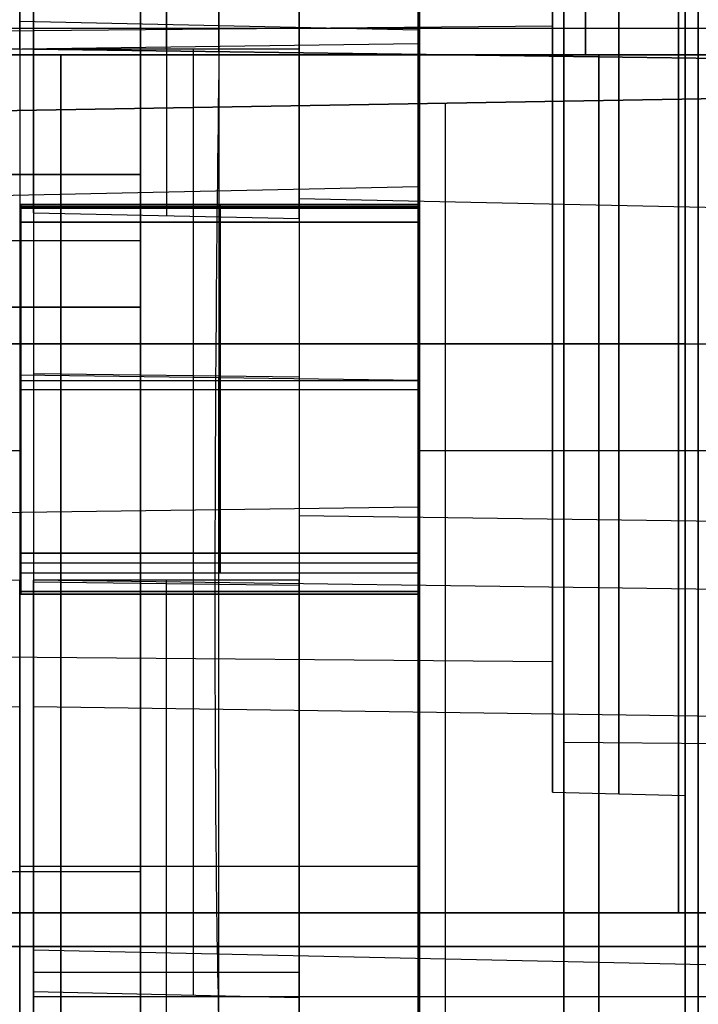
# Model space of a CAD drawing. Extents: x -8 to 8, y 0 to 107.
# Tile 204 of 256: x -0.07 to 2.48, y 34.23 to 37.93. Entities that reach past the tile are written whole.
import ezdxf

# ---------------------------------------------------------------- set-up
doc = ezdxf.new("R2010")
doc.units = 0
doc.layers.add('COUPLER_CASE', color=7, linetype='CONTINUOUS')
doc.layers.add('COUPLER_PCB', color=7, linetype='CONTINUOUS')

msp = doc.modelspace()

# ---------------------------------------------------------------- linework, layer by layer
at = {"layer": 'COUPLER_CASE', "color": 254}
for p, q in [((-0.0703, 41.2586, 11.0604), (-0.0703, 37.824, 11.0604)), ((-0.0703, 37.8237, 12.5604), (-0.0703, 41.2586, 12.5604)), ((0.6797, 37.8133, 12.5801), (0.6797, 41.2389, 12.5801)), ((1.4297, 37.803, 12.5997), (1.4297, 41.2193, 12.5997)), ((1.4297, 41.2193, 13.522), (1.4297, 37.8438, 13.522)), ((-0.0703, 39.249, 140.4946), (-0.0703, 36.5959, 144.2131)), ((0.6797, 39.2389, 140.4749), (0.6797, 36.5858, 144.1934)), ((1.4297, 39.2288, 140.4553), (1.4297, 36.5757, 144.1738)), ((1.4297, 38.904, 140.9105), (1.4297, 37.771, 140.9105)), ((1.4297, 36.1008, 143.2515), (1.4297, 38.4549, 139.952)), ((1.9347, 38.4007, 23.8661), (1.9347, 37.9094, 23.8661)), ((-0.0703, 37.9283, 142.3456), (1.4297, 37.8964, 142.3228)), ((1.9347, 37.9094, 23.8661), (-7.0653, 37.8309, 23.8661)), ((-0.0703, 37.824, 11.0604), (-7.6363, 37.7194, 11.2585)), ((1.4297, 37.8438, 13.522), (-5.9153, 37.7423, 13.7143)), ((1.4297, 37.803, 12.5997), (-0.0703, 37.8237, 12.5604)), ((-5.9153, 37.15, 141.4497), (1.4297, 37.3066, 141.5615)), ((-7.0653, 36.7138, 24.9832), (1.9347, 36.7138, 25.0618)), ((-7.0653, 36.7138, 22.749), (1.9347, 36.7138, 22.6705)), ((2.4347, 36.7138, 26.4704), (-5.9153, 36.7138, 26.6161)), ((2.4347, 36.7138, 21.2619), (-5.9153, 36.7138, 21.1161)), ((1.9347, 36.7138, 25.553), (2.4347, 36.7138, 25.5661)), ((1.9347, 36.7138, 25.553), (1.9347, 36.7138, 25.0618)), ((1.9347, 36.7138, 22.6705), (1.9347, 36.7138, 22.1792)), ((1.9347, 36.7138, 22.1792), (2.4347, 36.7138, 22.1661)), ((2.4347, 36.7138, 26.4704), (2.4347, 36.7138, 25.5661)), ((2.4347, 36.7138, 22.1661), (2.4347, 36.7138, 21.2619)), ((-0.0703, 36.5959, 144.2131), (-0.0703, 32.8994, 144.2131)), ((1.4297, 36.5757, 144.1738), (-0.0703, 36.5959, 144.2131)), ((0.6797, 32.919, 144.1934), (0.6797, 36.5858, 144.1934)), ((1.4297, 36.5757, 144.1738), (1.4297, 32.9387, 144.1738)), ((-5.9153, 36.0017, 143.0592), (1.4297, 36.1008, 143.2515)), ((1.4297, 32.9387, 143.2515), (1.4297, 36.1008, 143.2515)), ((-0.0703, 35.824, 145.7131), (-7.6363, 35.722, 145.515)), ((-0.0703, 32.8994, 145.7131), (-0.0703, 35.824, 145.7131)), ((-7.0653, 35.5967, 23.8661), (1.9347, 35.5182, 23.8661)), ((1.9347, 35.5182, 23.8661), (1.9347, 35.0269, 23.8661)), ((-7.6363, 35.244, 9.9526), (-0.0703, 35.3486, 9.7544)), ((-0.0703, 35.3486, 9.7544), (-0.0703, 33.4575, 6.9894)), ((1.9347, 35.0269, 23.8661), (2.4347, 35.0138, 23.8661)), ((2.4347, 35.0138, 23.8661), (2.4347, 34.1096, 23.8661)), ((1.4297, 34.924, 12.6827), (1.4297, 34.924, 11.5578)), ((-0.0703, 34.7477, 144.2131), (1.4297, 34.7477, 144.1738))]:
    msp.add_line(p, q, dxfattribs=at)
at = {"layer": 'COUPLER_CASE', "color": 9}
for p, q in [((-0.0178, 37.824, 11.0604), (-0.0178, 41.2586, 11.0604)), ((-0.0178, 41.2586, 12.3604), (-0.0178, 37.824, 12.3604)), ((0.4822, 37.824, 12.3735), (0.4822, 41.2717, 12.3735)), ((0.9822, 41.2848, 12.3866), (0.9822, 37.824, 12.3866)), ((0.9822, 37.8092, 13.5875), (0.9822, 41.2848, 13.5875)), ((-0.0178, 37.2071, 143.7009), (-0.0178, 39.4117, 140.6109)), ((0.4822, 39.401, 140.6033), (0.4822, 37.1964, 143.6933)), ((0.9822, 37.1857, 143.6857), (0.9822, 39.3904, 140.5957)), ((0.9822, 37.6379, 140.9843), (0.9822, 39.1131, 140.9843)), ((0.9822, 38.4212, 139.8866), (0.9822, 36.067, 143.186)), ((0.9822, 37.824, 12.3866), (-0.0178, 37.824, 12.3604)), ((7.5481, 37.7194, 11.2585), (-0.0178, 37.824, 11.0604)), ((-0.0178, 37.824, 11.0604), (7.5481, 37.7194, 11.2585)), ((5.8272, 37.7423, 13.7143), (0.9822, 37.8092, 13.5875)), ((-2.7628, 37.5452, 17.4405), (5.8272, 37.6952, 17.2905)), ((-2.7628, 37.5452, 18.8406), (5.8272, 37.6952, 18.9905)), ((5.8272, 37.6952, 18.1405), (-2.7628, 37.5452, 18.1405)), ((1.5322, 31.2701, 17.3655), (1.5322, 37.6202, 17.3655)), ((1.5322, 37.6202, 17.3655), (1.5322, 37.6202, 18.9156)), ((1.5322, 31.2701, 18.9156), (1.5322, 37.6202, 18.9156)), ((0.9822, 37.2618, 141.5115), (6.8272, 37.1372, 141.4226)), ((-0.0178, 37.2071, 143.7009), (0.9822, 37.1857, 143.6857)), ((1.9772, 36.7138, 26.5489), (4.8272, 36.7138, 26.5987)), ((1.9772, 36.7138, 22.3661), (6.1272, 36.7138, 22.3299)), ((1.9772, 36.7138, 25.3661), (6.1272, 36.7138, 25.4023)), ((1.9772, 36.7138, 21.1833), (4.8272, 36.7138, 21.1336)), ((1.9772, 36.7138, 26.5489), (1.9772, 36.7138, 25.3661)), ((1.9772, 36.7138, 22.3661), (1.9772, 36.7138, 21.1833)), ((-0.0178, 36.6019, 144.2246), (0.9822, 36.5899, 144.2013)), ((0.9822, 36.067, 143.186), (0.9822, 32.8732, 143.186)), ((6.8272, 35.9882, 143.033), (0.9822, 36.067, 143.186)), ((-0.0178, 35.824, 145.7131), (-0.0178, 32.8994, 145.7131)), ((-0.0178, 32.8994, 144.4131), (-0.0178, 35.824, 144.4131)), ((7.5481, 35.722, 145.515), (-0.0178, 35.824, 145.7131)), ((0.9822, 35.824, 144.3869), (-0.0178, 35.824, 144.4131)), ((-0.0178, 35.8179, 11.8637), (0.9822, 35.8057, 11.8869)), ((0.4822, 32.8863, 144.4), (0.4822, 35.824, 144.4)), ((0.9822, 32.8732, 144.3869), (0.9822, 35.824, 144.3869)), ((-0.0178, 33.4575, 6.9894), (-0.0178, 35.3486, 9.7544)), ((-0.0178, 35.3486, 9.7544), (7.5481, 35.244, 9.9526)), ((6.1272, 35.1776, 23.8661), (1.9772, 35.2138, 23.8661)), ((1.9772, 34.031, 23.8661), (1.9772, 35.2138, 23.8661)), ((-0.0178, 34.924, 11.2337), (-0.0178, 34.924, 9.1337)), ((0.9822, 34.924, 12.7696), (0.9822, 34.924, 11.2691)), ((-0.0178, 34.8476, 9.0219), (-0.0178, 33.2726, 9.0219)), ((5.8272, 34.4452, 17.2905), (-2.7628, 34.4452, 17.4405)), ((-2.7628, 34.4452, 18.8406), (5.8272, 34.4452, 18.9905)), ((-0.0178, 34.4325, 8.415), (7.5481, 34.269, 8.5269)), ((-0.0178, 34.3486, 144.4131), (0.9822, 34.3486, 144.3869)), ((-0.0178, 34.2755, 10.4883), (-0.0178, 32.3844, 7.7232)), ((-0.0178, 34.2755, 10.4883), (0.9822, 34.2539, 10.5031)), ((-0.0178, 34.2577, 145.7131), (7.5481, 34.2577, 145.515)), ((0.4822, 32.3736, 7.7306), (0.4822, 34.2647, 10.4957)), ((0.9822, 34.2539, 10.5031), (0.9822, 32.3628, 7.738))]:
    msp.add_line(p, q, dxfattribs=at)
at = {"layer": 'COUPLER_CASE', "color": 9, "extrusion": (1, 1.65532e-16, 2.75666e-32)}
msp.add_arc((36.7138, 23.8661, 1.9772), 2.6828, 0, 180, dxfattribs=at)
at = {"layer": 'COUPLER_CASE', "color": 9, "extrusion": (1, 1.65532e-16, 1.27697e-31)}
msp.add_arc((36.7138, 23.8661, 1.9772), 2.6828, 180, 0, dxfattribs=at)
at = {"layer": 'COUPLER_CASE', "color": 254, "extrusion": (1, -1.5583e-15, 7.47526e-32)}
msp.add_arc((36.7138, 23.8661, 2.4347), 2.6043, 0, 180, dxfattribs=at)
at = {"layer": 'COUPLER_CASE', "color": 254, "extrusion": (1, -1.5583e-15, -2.83981e-32)}
msp.add_arc((36.7138, 23.8661, 2.4347), 2.6043, 180, 0, dxfattribs=at)
at = {"layer": 'COUPLER_CASE', "color": 254, "extrusion": (1, -1.12452e-15, 4.3841e-32)}
msp.add_arc((36.7138, 23.8661, 1.9347), 1.6869, 0, 180, dxfattribs=at)
at = {"layer": 'COUPLER_CASE', "color": 254, "extrusion": (1, -1.65104e-15, -4.3841e-32)}
msp.add_arc((36.7138, 23.8661, 1.9347), 1.6869, 180, 0, dxfattribs=at)
at = {"layer": 'COUPLER_CASE', "color": 254, "extrusion": (1, 0, 0)}
for start, end in [(0, 180), (180, 0)]:
    msp.add_arc((36.7138, 23.8661, 2.1847), 1.6935, start, end, dxfattribs=at)
at = {"layer": 'COUPLER_CASE', "color": 254, "extrusion": (1, -1.64901e-15, -4.35034e-32)}
for start, end in [(0, 180), (180, 0)]:
    msp.add_arc((36.7138, 23.8661, 2.4347), 1.7, start, end, dxfattribs=at)
at = {"layer": 'COUPLER_CASE', "color": 254, "extrusion": (1, -6.17639e-15, -6.34205e-15)}
msp.add_arc((35.8241, 142.7142, -0.0703), 2.9988, 35.506, 90.0013, dxfattribs=at)
at = {"layer": 'COUPLER_CASE', "color": 9, "extrusion": (1, -1.35895e-14, -2.63898e-14)}
msp.add_arc((35.8241, 142.7142, -0.0178), 2.9988, 35.506, 90.0013, dxfattribs=at)
at = {"layer": 'COUPLER_CASE', "color": 9, "extrusion": (1, 0, 0)}
for centre, radius, start, end in [((36.7138, 23.8661, 1.9772), 1.5, 180, 360), ((36.7138, 23.8661, 1.9772), 1.5, 360, 180), ((37.8239, 8.0616, 0.5822), 4.3145, 89.9991, 145.6317), ((35.8241, 142.7142, -0.0178), 1.6988, 35.505, 90.0022)]:
    msp.add_arc(centre, radius, start, end, dxfattribs=at)
at = {"layer": 'COUPLER_CASE', "color": 254, "extrusion": (1, -1.38778e-15, 0)}
for start, end in [(0, 180), (180, 0)]:
    msp.add_arc((36.7138, 23.8661, 1.9347), 1.1956, start, end, dxfattribs=at)
at = {"layer": 'COUPLER_CASE', "color": 254, "extrusion": (1, 1.1474e-14, -2.17482e-14)}
msp.add_arc((37.8239, 8.0616, -0.0703), 2.9988, 89.9986, 145.6321, dxfattribs=at)
at = {"layer": 'COUPLER_CASE', "color": 254, "extrusion": (1, 7.27556e-15, -1.37904e-14)}
msp.add_arc((37.8236, 8.0622, -0.0703), 4.4983, 89.9986, 145.6321, dxfattribs=at)
at = {"layer": 'COUPLER_CASE', "color": 9, "extrusion": (1, 1.27353e-14, -2.4139e-14)}
msp.add_arc((37.8239, 8.0616, -0.0178), 2.9988, 89.9986, 145.6321, dxfattribs=at)
at = {"layer": 'COUPLER_CASE', "color": 9, "extrusion": (1, 3.54185e-15, -1.43042e-14)}
msp.add_arc((37.8239, 8.0616, -0.0178), 4.2988, 89.9991, 145.6317, dxfattribs=at)
at = {"layer": 'COUPLER_CASE', "color": 254, "extrusion": (0.999562, -0.013809, 0.026174)}
msp.add_arc((37.8207, 8.0716, 0.4865), 4.5, 90.0207, 145.6307, dxfattribs=at)
at = {"layer": 'COUPLER_CASE', "color": 9, "extrusion": (1, -1.0366e-16, 1.96481e-16)}
msp.add_arc((37.8239, 8.0616, 0.9822), 4.325, 89.9991, 145.6317, dxfattribs=at)
at = {"layer": 'COUPLER_CASE', "color": 9, "extrusion": (1, 4.9742e-15, -9.42828e-15)}
msp.add_arc((37.8091, 8.0896, 0.9822), 5.4979, 89.9986, 145.6321, dxfattribs=at)
at = {"layer": 'COUPLER_CASE', "color": 254, "extrusion": (1, -9.78531e-16, 1.85474e-15)}
msp.add_arc((37.8436, 8.0241, 1.4297), 5.4979, 89.9986, 145.6321, dxfattribs=at)
at = {"layer": 'COUPLER_CASE', "color": 254, "extrusion": (1, -3.98661e-15, 7.55636e-15)}
msp.add_arc((37.8029, 8.1014, 1.4297), 4.4983, 89.9986, 145.6321, dxfattribs=at)
at = {"layer": 'COUPLER_CASE', "color": 9, "extrusion": (1, -2.72127e-16, -5.28449e-16)}
msp.add_arc((35.8241, 142.7142, 0.5822), 1.6831, 35.505, 90.0022, dxfattribs=at)
at = {"layer": 'COUPLER_CASE', "color": 9, "extrusion": (1, 2.73831e-16, 5.31758e-16)}
msp.add_arc((35.8241, 142.7142, 0.9822), 1.6727, 35.505, 90.0023, dxfattribs=at)
at = {"layer": 'COUPLER_PCB', "color": 254}
for p, q in [((2.409, 34.5717, 96.1105), (2.409, 38.0517, 96.1105)), ((2.409, 38.0517, 79.5105), (2.409, 34.5717, 79.5105)), ((2.409, 38.0517, 79.2105), (2.409, 34.5717, 79.2105)), ((2.409, 34.5717, 95.8105), (2.409, 38.0517, 95.8105)), ((2.409, 34.5717, 70.6105), (2.409, 38.0517, 70.6105)), ((2.409, 38.0517, 54.0105), (2.409, 34.5717, 54.0105)), ((2.409, 38.0517, 53.7105), (2.409, 34.5717, 53.7105)), ((2.409, 34.5717, 70.3105), (2.409, 38.0517, 70.3105)), ((0.384, 38.0017, 80.3605), (0.384, 34.2017, 80.3605)), ((0.384, 38.0017, 84.4905), (0.384, 29.1517, 84.4905)), ((0.384, 29.1517, 90.8305), (0.384, 38.0017, 90.8305)), ((0.384, 38.0017, 94.9655), (0.384, 34.2017, 94.9655)), ((0.384, 34.2017, 82.4255), (0.384, 38.0017, 82.4255)), ((0.384, 34.2017, 92.898), (0.384, 38.0017, 92.898)), ((0.384, 38.0017, 54.8605), (0.384, 34.2017, 54.8605)), ((0.384, 38.0017, 58.9905), (0.384, 29.1517, 58.9905)), ((0.384, 29.1517, 65.3305), (0.384, 38.0017, 65.3305)), ((0.384, 38.0017, 69.4655), (0.384, 34.2017, 69.4655)), ((0.384, 34.2017, 56.9255), (0.384, 38.0017, 56.9255)), ((0.384, 34.2017, 67.398), (0.384, 38.0017, 67.398)), ((1.434, 29.1517, 84.4905), (1.434, 38.0017, 84.4905)), ((1.434, 38.0017, 90.8305), (1.434, 29.1517, 90.8305)), ((1.434, 29.1517, 58.9905), (1.434, 38.0017, 58.9905)), ((1.434, 38.0017, 65.3305), (1.434, 29.1517, 65.3305)), ((2.059, 37.8017, 95.4105), (2.059, 38.0017, 95.2105)), ((2.059, 38.0017, 80.1105), (2.059, 37.8017, 79.9105)), ((2.059, 37.8017, 69.9105), (2.059, 38.0017, 69.7105)), ((2.059, 38.0017, 54.6105), (2.059, 37.8017, 54.4105)), ((2.484, 29.1517, 84.4905), (2.484, 38.0017, 84.4905)), ((2.484, 38.0017, 90.8305), (2.484, 29.1517, 90.8305)), ((2.484, 29.1517, 87.6605), (2.484, 38.0017, 87.6605)), ((2.484, 29.1517, 58.9905), (2.484, 38.0017, 58.9905)), ((2.484, 38.0017, 65.3305), (2.484, 29.1517, 65.3305)), ((2.484, 29.1517, 62.1605), (2.484, 38.0017, 62.1605)), ((5.784, 37.9017, 95.3105), (-1.666, 37.9017, 95.3105)), ((5.784, 37.9017, 80.0105), (-1.666, 37.9017, 80.0105)), ((5.784, 37.9017, 69.8105), (-1.666, 37.9017, 69.8105)), ((5.784, 37.9017, 54.5105), (-1.666, 37.9017, 54.5105)), ((-1.666, 37.8017, 79.9105), (5.784, 37.8017, 79.9105)), ((5.784, 37.8017, 95.4105), (-1.666, 37.8017, 95.4105)), ((-1.666, 37.8017, 54.4105), (5.784, 37.8017, 54.4105)), ((5.784, 37.8017, 69.9105), (-1.666, 37.8017, 69.9105)), ((-1.016, 37.8017, 95.7605), (5.984, 37.8017, 95.7605)), ((5.984, 37.8017, 79.5605), (-1.016, 37.8017, 79.5605)), ((-1.016, 37.8017, 95.4605), (5.984, 37.8017, 95.4605)), ((5.984, 37.8017, 79.8605), (-1.016, 37.8017, 79.8605)), ((6.2868, 37.8017, 95.5855), (-1.016, 37.8017, 95.5855)), ((6.2868, 37.8017, 79.7355), (-1.016, 37.8017, 79.7355)), ((-1.016, 37.8017, 70.2605), (5.984, 37.8017, 70.2605)), ((5.984, 37.8017, 54.0605), (-1.016, 37.8017, 54.0605)), ((-1.016, 37.8017, 69.9605), (5.984, 37.8017, 69.9605)), ((5.984, 37.8017, 54.3605), (-1.016, 37.8017, 54.3605)), ((6.2868, 37.8017, 70.0855), (-1.016, 37.8017, 70.0855)), ((6.2868, 37.8017, 54.2355), (-1.016, 37.8017, 54.2355)), ((0.084, 37.8017, 79.9105), (0.084, 18.2517, 79.9105)), ((0.084, 18.2517, 95.4105), (0.084, 37.8017, 95.4105)), ((0.084, 37.8017, 54.4105), (0.084, 18.2517, 54.4105)), ((0.084, 18.2517, 69.9105), (0.084, 37.8017, 69.9105)), ((2.109, 37.8017, 95.7605), (2.109, 22.6517, 95.7605)), ((2.109, 22.6517, 79.5605), (2.109, 37.8017, 79.5605)), ((2.109, 37.8017, 79.8605), (2.109, 22.6517, 79.8605)), ((2.109, 22.6517, 95.4605), (2.109, 37.8017, 95.4605)), ((2.109, 37.8017, 70.2605), (2.109, 22.6517, 70.2605)), ((2.109, 22.6517, 54.0605), (2.109, 37.8017, 54.0605)), ((2.109, 37.8017, 54.3605), (2.109, 22.6517, 54.3605)), ((2.109, 22.6517, 69.9605), (2.109, 37.8017, 69.9605)), ((0.384, 37.3517, 83.4305), (-5.4253, 37.3517, 83.4305)), ((0.384, 37.3517, 81.1305), (-5.4253, 37.3517, 81.1305)), ((0.384, 37.3517, 57.9305), (-5.4253, 37.3517, 57.9305)), ((0.384, 37.3517, 55.6305), (-5.4253, 37.3517, 55.6305)), ((0.384, 37.3517, 94.1855), (-5.396, 37.3517, 94.1855)), ((0.384, 37.3517, 91.8855), (-5.396, 37.3517, 91.8855)), ((0.384, 37.3517, 68.6855), (-5.396, 37.3517, 68.6855)), ((0.384, 37.3517, 66.3855), (-5.396, 37.3517, 66.3855)), ((-4.4253, 37.3517, 83.1805), (0.384, 37.3517, 83.1805)), ((0.384, 37.3517, 83.6805), (-4.4253, 37.3517, 83.6805)), ((0.384, 37.3517, 81.3805), (-4.4253, 37.3517, 81.3805)), ((0.384, 37.3517, 80.8805), (-4.4253, 37.3517, 80.8805)), ((-4.4253, 37.3517, 57.6805), (0.384, 37.3517, 57.6805)), ((0.384, 37.3517, 58.1805), (-4.4253, 37.3517, 58.1805)), ((0.384, 37.3517, 55.8805), (-4.4253, 37.3517, 55.8805)), ((0.384, 37.3517, 55.3805), (-4.4253, 37.3517, 55.3805)), ((0.384, 37.3517, 93.9355), (-4.396, 37.3517, 93.9355)), ((0.384, 37.3517, 92.1355), (-4.396, 37.3517, 92.1355)), ((0.384, 37.3517, 91.6355), (-4.396, 37.3517, 91.6355)), ((0.384, 37.3517, 94.4355), (-4.396, 37.3517, 94.4355)), ((0.384, 37.3517, 68.4355), (-4.396, 37.3517, 68.4355)), ((0.384, 37.3517, 66.6355), (-4.396, 37.3517, 66.6355)), ((0.384, 37.3517, 66.1355), (-4.396, 37.3517, 66.1355)), ((0.384, 37.3517, 68.9355), (-4.396, 37.3517, 68.9355)), ((0.384, 37.3517, 80.8805), (0.384, 36.8517, 80.8805)), ((0.384, 37.3517, 81.3805), (0.384, 37.3517, 80.8805)), ((0.384, 36.8517, 81.3805), (0.384, 37.3517, 81.3805)), ((0.384, 36.8517, 83.6805), (0.384, 37.3517, 83.6805)), ((0.384, 37.3517, 83.1805), (0.384, 36.8517, 83.1805)), ((0.384, 37.3517, 83.6805), (0.384, 37.3517, 83.1805)), ((0.384, 37.3517, 93.9355), (0.384, 36.8517, 93.9355)), ((0.384, 37.3517, 94.4355), (0.384, 37.3517, 93.9355)), ((0.384, 36.8517, 94.4355), (0.384, 37.3517, 94.4355)), ((0.384, 37.3517, 91.6355), (0.384, 36.8517, 91.6355)), ((0.384, 37.3517, 92.1355), (0.384, 37.3517, 91.6355)), ((0.384, 36.8517, 92.1355), (0.384, 37.3517, 92.1355)), ((0.384, 37.3517, 55.3805), (0.384, 36.8517, 55.3805)), ((0.384, 37.3517, 55.8805), (0.384, 37.3517, 55.3805)), ((0.384, 36.8517, 55.8805), (0.384, 37.3517, 55.8805)), ((0.384, 36.8517, 58.1805), (0.384, 37.3517, 58.1805)), ((0.384, 37.3517, 57.6805), (0.384, 36.8517, 57.6805)), ((0.384, 37.3517, 58.1805), (0.384, 37.3517, 57.6805)), ((0.384, 37.3517, 68.4355), (0.384, 36.8517, 68.4355)), ((0.384, 37.3517, 68.9355), (0.384, 37.3517, 68.4355)), ((0.384, 36.8517, 68.9355), (0.384, 37.3517, 68.9355)), ((0.384, 37.3517, 66.1355), (0.384, 36.8517, 66.1355)), ((0.384, 37.3517, 66.6355), (0.384, 37.3517, 66.1355)), ((0.384, 36.8517, 66.6355), (0.384, 37.3517, 66.6355)), ((-0.066, 37.2383, 95.7605), (-0.066, 36.1121, 95.7605)), ((1.434, 37.2383, 95.7605), (-0.066, 37.2383, 95.7605)), ((-0.066, 37.2383, 79.5605), (1.434, 37.2383, 79.5605)), ((-0.066, 36.1121, 79.5605), (-0.066, 37.2383, 79.5605)), ((-0.066, 37.2253, 95.7622), (-0.066, 37.2383, 95.7605)), ((-0.066, 37.2383, 79.5605), (-0.066, 37.2253, 79.5587)), ((-0.066, 37.2383, 70.2605), (-0.066, 36.1121, 70.2605)), ((1.434, 37.2383, 70.2605), (-0.066, 37.2383, 70.2605)), ((-0.066, 37.2383, 54.0605), (1.434, 37.2383, 54.0605)), ((-0.066, 36.1121, 54.0605), (-0.066, 37.2383, 54.0605)), ((-0.066, 37.2253, 70.2622), (-0.066, 37.2383, 70.2605)), ((-0.066, 37.2383, 54.0605), (-0.066, 37.2253, 54.0587)), ((-0.066, 37.2317, 79.8605), (-0.066, 35.7817, 79.8605)), ((1.434, 37.2317, 79.8605), (-0.066, 37.2317, 79.8605)), ((-0.066, 37.2317, 95.4605), (1.434, 37.2317, 95.4605)), ((-0.066, 35.7817, 95.4605), (-0.066, 37.2317, 95.4605)), ((-0.066, 36.1121, 79.5605), (-0.066, 37.2317, 79.8605)), ((-0.066, 37.2317, 95.4605), (-0.066, 36.1121, 95.7605)), ((-0.066, 37.2317, 54.3605), (-0.066, 35.7817, 54.3605)), ((1.434, 37.2317, 54.3605), (-0.066, 37.2317, 54.3605)), ((-0.066, 37.2317, 69.9605), (1.434, 37.2317, 69.9605)), ((-0.066, 35.7817, 69.9605), (-0.066, 37.2317, 69.9605)), ((-0.066, 36.1121, 54.0605), (-0.066, 37.2317, 54.3605)), ((-0.066, 37.2317, 69.9605), (-0.066, 36.1121, 70.2605)), ((1.434, 37.2253, 95.7622), (-0.066, 37.2253, 95.7622)), ((-0.066, 37.2253, 79.5587), (1.434, 37.2253, 79.5587)), ((-0.066, 37.0451, 95.8105), (-0.066, 37.2253, 95.7622)), ((-0.066, 37.2253, 79.5587), (-0.066, 37.0451, 79.5105)), ((1.434, 37.2253, 70.2622), (-0.066, 37.2253, 70.2622)), ((-0.066, 37.2253, 54.0587), (1.434, 37.2253, 54.0587)), ((-0.066, 37.0451, 70.3105), (-0.066, 37.2253, 70.2622)), ((-0.066, 37.2253, 54.0587), (-0.066, 37.0451, 54.0105)), ((0.684, 37.2317, 79.8605), (0.684, 35.8505, 79.4904)), ((0.684, 35.8505, 95.8305), (0.684, 37.2317, 95.4605)), ((0.684, 37.2317, 54.3605), (0.684, 35.8505, 53.9904)), ((0.684, 35.8505, 70.3305), (0.684, 37.2317, 69.9605)), ((0.684, 37.2253, 95.7622), (0.684, 35.9255, 96.1105)), ((0.684, 35.9255, 79.2105), (0.684, 37.2253, 79.5587)), ((0.684, 37.2253, 70.2622), (0.684, 35.9255, 70.6105)), ((0.684, 35.9255, 53.7105), (0.684, 37.2253, 54.0587)), ((1.434, 36.1121, 95.7605), (1.434, 37.2383, 95.7605)), ((1.434, 37.2383, 79.5605), (1.434, 36.1121, 79.5605)), ((1.434, 36.1121, 70.2605), (1.434, 37.2383, 70.2605)), ((1.434, 37.2383, 54.0605), (1.434, 36.1121, 54.0605)), ((1.434, 35.7817, 79.8605), (1.434, 37.2317, 79.8605)), ((1.434, 37.2317, 95.4605), (1.434, 35.7817, 95.4605)), ((1.434, 37.2317, 79.8605), (1.434, 36.1121, 79.5605)), ((1.434, 36.1121, 95.7605), (1.434, 37.2317, 95.4605)), ((1.434, 35.7817, 54.3605), (1.434, 37.2317, 54.3605)), ((1.434, 37.2317, 69.9605), (1.434, 35.7817, 69.9605)), ((1.434, 37.2317, 54.3605), (1.434, 36.1121, 54.0605)), ((1.434, 36.1121, 70.2605), (1.434, 37.2317, 69.9605)), ((1.434, 37.0451, 95.8105), (1.434, 37.2253, 95.7622)), ((1.434, 37.2253, 79.5587), (1.434, 37.0451, 79.5105)), ((1.434, 37.0451, 70.3105), (1.434, 37.2253, 70.2622)), ((1.434, 37.2253, 54.0587), (1.434, 37.0451, 54.0105)), ((-0.066, 35.9255, 96.1105), (-0.066, 37.1717, 96.1105)), ((-0.066, 37.1717, 96.1105), (1.434, 37.1717, 96.1105)), ((-0.066, 37.1717, 79.5105), (-0.066, 37.0451, 79.5105)), ((1.434, 37.1717, 79.5105), (-0.066, 37.1717, 79.5105)), ((1.434, 37.1717, 79.2105), (-0.066, 37.1717, 79.2105)), ((-0.066, 37.1717, 79.2105), (-0.066, 35.9255, 79.2105)), ((-0.066, 37.1717, 95.8105), (1.434, 37.1717, 95.8105)), ((-0.066, 37.0451, 95.8105), (-0.066, 37.1717, 95.8105)), ((-0.066, 37.1717, 95.8105), (-0.066, 37.1717, 96.1105)), ((-0.066, 37.1717, 79.5105), (-0.066, 37.1717, 79.2105)), ((1.434, 37.1717, 95.9605), (-0.066, 37.1717, 95.9605)), ((-0.066, 37.1717, 95.9605), (-0.066, 36.4853, 95.9605)), ((-0.066, 37.1717, 79.3605), (-0.066, 36.4853, 79.3605)), ((1.434, 37.1717, 79.3605), (-0.066, 37.1717, 79.3605)), ((-0.066, 35.9255, 70.6105), (-0.066, 37.1717, 70.6105)), ((-0.066, 37.1717, 70.6105), (1.434, 37.1717, 70.6105)), ((-0.066, 37.1717, 54.0105), (-0.066, 37.0451, 54.0105)), ((1.434, 37.1717, 54.0105), (-0.066, 37.1717, 54.0105)), ((1.434, 37.1717, 53.7105), (-0.066, 37.1717, 53.7105)), ((-0.066, 37.1717, 53.7105), (-0.066, 35.9255, 53.7105)), ((-0.066, 37.1717, 70.3105), (1.434, 37.1717, 70.3105)), ((-0.066, 37.0451, 70.3105), (-0.066, 37.1717, 70.3105)), ((-0.066, 37.1717, 70.3105), (-0.066, 37.1717, 70.6105)), ((-0.066, 37.1717, 54.0105), (-0.066, 37.1717, 53.7105)), ((1.434, 37.1717, 70.4605), (-0.066, 37.1717, 70.4605)), ((-0.066, 37.1717, 70.4605), (-0.066, 36.4853, 70.4605)), ((-0.066, 37.1717, 53.8605), (-0.066, 36.4853, 53.8605)), ((1.434, 37.1717, 53.8605), (-0.066, 37.1717, 53.8605)), ((0.684, 37.1717, 96.1105), (0.684, 37.1717, 95.8105)), ((0.684, 37.1717, 79.5105), (0.684, 37.1717, 79.2105)), ((0.684, 37.1717, 70.6105), (0.684, 37.1717, 70.3105)), ((0.684, 37.1717, 54.0105), (0.684, 37.1717, 53.7105)), ((1.434, 37.1717, 96.1105), (1.434, 35.9255, 96.1105)), ((1.434, 37.0451, 79.5105), (1.434, 37.1717, 79.5105)), ((1.434, 35.9255, 79.2105), (1.434, 37.1717, 79.2105)), ((1.434, 37.1717, 95.8105), (1.434, 37.0451, 95.8105)), ((1.434, 37.1717, 96.1105), (1.434, 37.1717, 95.8105)), ((1.434, 37.1717, 79.5105), (1.434, 37.1717, 79.2105)), ((1.434, 36.4853, 95.9605), (1.434, 37.1717, 95.9605)), ((1.434, 36.4853, 79.3605), (1.434, 37.1717, 79.3605)), ((1.434, 37.1717, 70.6105), (1.434, 35.9255, 70.6105)), ((1.434, 37.0451, 54.0105), (1.434, 37.1717, 54.0105)), ((1.434, 35.9255, 53.7105), (1.434, 37.1717, 53.7105)), ((1.434, 37.1717, 70.3105), (1.434, 37.0451, 70.3105)), ((1.434, 37.1717, 70.6105), (1.434, 37.1717, 70.3105)), ((1.434, 37.1717, 54.0105), (1.434, 37.1717, 53.7105)), ((1.434, 36.4853, 70.4605), (1.434, 37.1717, 70.4605)), ((1.434, 36.4853, 53.8605), (1.434, 37.1717, 53.8605)), ((-0.066, 37.1384, 95.7855), (-0.066, 36.0188, 95.7855)), ((-0.066, 37.1384, 79.5355), (-0.066, 36.0188, 79.5355)), ((-0.066, 37.1384, 70.2855), (-0.066, 36.0188, 70.2855)), ((-0.066, 37.1384, 54.0355), (-0.066, 36.0188, 54.0355)), ((1.434, 37.1384, 95.7855), (1.434, 36.0188, 95.7855)), ((1.434, 37.1384, 79.5355), (1.434, 36.0188, 79.5355)), ((1.434, 37.1384, 70.2855), (1.434, 36.0188, 70.2855)), ((1.434, 37.1384, 54.0355), (1.434, 36.0188, 54.0355)), ((0.384, 37.1017, 81.3805), (-4.4253, 37.1017, 81.3805)), ((0.384, 37.1017, 80.8805), (-4.4253, 37.1017, 80.8805)), ((0.384, 37.1017, 83.1805), (-4.4253, 37.1017, 83.1805)), ((0.384, 37.1017, 83.6805), (-4.4253, 37.1017, 83.6805)), ((0.384, 37.1017, 55.8805), (-4.4253, 37.1017, 55.8805)), ((0.384, 37.1017, 55.3805), (-4.4253, 37.1017, 55.3805)), ((0.384, 37.1017, 57.6805), (-4.4253, 37.1017, 57.6805)), ((0.384, 37.1017, 58.1805), (-4.4253, 37.1017, 58.1805)), ((0.384, 37.1017, 94.4355), (-4.396, 37.1017, 94.4355)), ((0.384, 37.1017, 93.9355), (-4.396, 37.1017, 93.9355)), ((0.384, 37.1017, 92.1355), (-4.396, 37.1017, 92.1355)), ((0.384, 37.1017, 91.6355), (-4.396, 37.1017, 91.6355)), ((0.384, 37.1017, 68.9355), (-4.396, 37.1017, 68.9355)), ((0.384, 37.1017, 68.4355), (-4.396, 37.1017, 68.4355)), ((0.384, 37.1017, 66.6355), (-4.396, 37.1017, 66.6355)), ((0.384, 37.1017, 66.1355), (-4.396, 37.1017, 66.1355)), ((-0.066, 35.9255, 95.8105), (-0.066, 37.0451, 95.8105)), ((-0.066, 37.0451, 79.5105), (-0.066, 35.9255, 79.5105)), ((-0.066, 35.9255, 96.1105), (-0.066, 37.0451, 95.8105)), ((-0.066, 37.0451, 79.5105), (-0.066, 35.9255, 79.2105)), ((-0.066, 35.9255, 70.3105), (-0.066, 37.0451, 70.3105)), ((-0.066, 37.0451, 54.0105), (-0.066, 35.9255, 54.0105)), ((-0.066, 35.9255, 70.6105), (-0.066, 37.0451, 70.3105)), ((-0.066, 37.0451, 54.0105), (-0.066, 35.9255, 53.7105)), ((1.434, 35.9255, 95.8105), (1.434, 37.0451, 95.8105)), ((1.434, 37.0451, 79.5105), (1.434, 35.9255, 79.5105)), ((1.434, 37.0451, 95.8105), (1.434, 35.9255, 96.1105)), ((1.434, 35.9255, 79.2105), (1.434, 37.0451, 79.5105)), ((1.434, 35.9255, 70.3105), (1.434, 37.0451, 70.3105)), ((1.434, 37.0451, 54.0105), (1.434, 35.9255, 54.0105)), ((1.434, 37.0451, 70.3105), (1.434, 35.9255, 70.6105)), ((1.434, 35.9255, 53.7105), (1.434, 37.0451, 54.0105)), ((0.384, 36.8517, 81.1305), (-5.4253, 36.8517, 81.1305)), ((0.384, 36.8517, 83.4305), (-5.4253, 36.8517, 83.4305)), ((0.384, 36.8517, 55.6305), (-5.4253, 36.8517, 55.6305)), ((0.384, 36.8517, 57.9305), (-5.4253, 36.8517, 57.9305)), ((0.384, 36.8517, 94.1855), (-5.396, 36.8517, 94.1855)), ((0.384, 36.8517, 91.8855), (-5.396, 36.8517, 91.8855)), ((0.384, 36.8517, 68.6855), (-5.396, 36.8517, 68.6855)), ((0.384, 36.8517, 66.3855), (-5.396, 36.8517, 66.3855)), ((-4.4253, 36.8517, 80.8805), (0.384, 36.8517, 80.8805)), ((0.384, 36.8517, 81.3805), (-4.4253, 36.8517, 81.3805)), ((-4.4253, 36.8517, 83.1805), (0.384, 36.8517, 83.1805)), ((-4.4253, 36.8517, 83.6805), (0.384, 36.8517, 83.6805)), ((-4.4253, 36.8517, 55.3805), (0.384, 36.8517, 55.3805)), ((0.384, 36.8517, 55.8805), (-4.4253, 36.8517, 55.8805)), ((-4.4253, 36.8517, 57.6805), (0.384, 36.8517, 57.6805)), ((-4.4253, 36.8517, 58.1805), (0.384, 36.8517, 58.1805)), ((-4.396, 36.8517, 93.9355), (0.384, 36.8517, 93.9355)), ((0.384, 36.8517, 94.4355), (-4.396, 36.8517, 94.4355)), ((-4.396, 36.8517, 91.6355), (0.384, 36.8517, 91.6355)), ((0.384, 36.8517, 92.1355), (-4.396, 36.8517, 92.1355)), ((-4.396, 36.8517, 68.4355), (0.384, 36.8517, 68.4355)), ((0.384, 36.8517, 68.9355), (-4.396, 36.8517, 68.9355)), ((-4.396, 36.8517, 66.1355), (0.384, 36.8517, 66.1355)), ((0.384, 36.8517, 66.6355), (-4.396, 36.8517, 66.6355)), ((0.384, 36.8517, 80.8805), (0.384, 36.8517, 81.3805)), ((0.384, 36.8517, 83.1805), (0.384, 36.8517, 83.6805)), ((0.384, 36.8517, 93.9355), (0.384, 36.8517, 94.4355)), ((0.384, 36.8517, 91.6355), (0.384, 36.8517, 92.1355)), ((0.384, 36.8517, 55.3805), (0.384, 36.8517, 55.8805)), ((0.384, 36.8517, 57.6805), (0.384, 36.8517, 58.1805)), ((0.384, 36.8517, 68.4355), (0.384, 36.8517, 68.9355)), ((0.384, 36.8517, 66.1355), (0.384, 36.8517, 66.6355)), ((-0.066, 36.6719, 79.7105), (-0.066, 35.7817, 79.7105)), ((-0.066, 36.6719, 95.6105), (-0.066, 35.7817, 95.6105)), ((-0.066, 36.6719, 54.2105), (-0.066, 35.7817, 54.2105)), ((-0.066, 36.6719, 70.1105), (-0.066, 35.7817, 70.1105)), ((1.434, 35.7817, 79.7105), (1.434, 36.6719, 79.7105)), ((1.434, 35.7817, 95.6105), (1.434, 36.6719, 95.6105)), ((1.434, 35.7817, 54.2105), (1.434, 36.6719, 54.2105)), ((1.434, 35.7817, 70.1105), (1.434, 36.6719, 70.1105)), ((-0.066, 36.5819, 95.7605), (-0.066, 36.5819, 95.8105)), ((-0.066, 36.5819, 79.5105), (-0.066, 36.5819, 79.5605)), ((-0.066, 36.5819, 70.2605), (-0.066, 36.5819, 70.3105)), ((-0.066, 36.5819, 54.0105), (-0.066, 36.5819, 54.0605)), ((1.434, 36.5754, 95.9363), (-0.066, 36.5754, 95.9363)), ((1.434, 36.5754, 79.3846), (-0.066, 36.5754, 79.3846)), ((1.434, 36.5754, 70.4363), (-0.066, 36.5754, 70.4363)), ((1.434, 36.5754, 53.8846), (-0.066, 36.5754, 53.8846)), ((-0.066, 36.5486, 95.9435), (-0.066, 36.5486, 96.1105)), ((-0.066, 36.5486, 79.2105), (-0.066, 36.5486, 79.3774)), ((-0.066, 36.5486, 70.4435), (-0.066, 36.5486, 70.6105)), ((-0.066, 36.5486, 53.7105), (-0.066, 36.5486, 53.8774)), ((1.434, 36.5819, 95.7605), (1.434, 36.5819, 95.8105)), ((1.434, 36.5819, 79.5105), (1.434, 36.5819, 79.5605)), ((1.434, 36.5819, 70.2605), (1.434, 36.5819, 70.3105)), ((1.434, 36.5819, 54.0105), (1.434, 36.5819, 54.0605)), ((1.434, 36.5486, 95.9435), (1.434, 36.5486, 96.1105)), ((1.434, 36.5486, 79.2105), (1.434, 36.5486, 79.3774)), ((1.434, 36.5486, 70.4435), (1.434, 36.5486, 70.6105)), ((1.434, 36.5486, 53.7105), (1.434, 36.5486, 53.8774)), ((1.434, 36.5411, 79.6754), (-0.066, 36.5411, 79.6754)), ((1.434, 36.5411, 95.6455), (-0.066, 36.5411, 95.6455)), ((1.434, 36.5411, 54.1754), (-0.066, 36.5411, 54.1754)), ((1.434, 36.5411, 70.1455), (-0.066, 36.5411, 70.1455)), ((-0.066, 36.5067, 79.6662), (-0.066, 36.5067, 79.8605)), ((-0.066, 36.5067, 95.4605), (-0.066, 36.5067, 95.6547)), ((-0.066, 36.5067, 54.1662), (-0.066, 36.5067, 54.3605)), ((-0.066, 36.5067, 69.9605), (-0.066, 36.5067, 70.1547)), ((1.434, 36.5067, 79.6662), (1.434, 36.5067, 79.8605)), ((1.434, 36.5067, 95.4605), (1.434, 36.5067, 95.6547)), ((1.434, 36.5067, 54.1662), (1.434, 36.5067, 54.3605)), ((1.434, 36.5067, 69.9605), (1.434, 36.5067, 70.1547)), ((-0.066, 36.3117, 96.1105), (-1.166, 36.3117, 96.1105)), ((-0.066, 36.3117, 79.5105), (-1.166, 36.3117, 79.5105)), ((-0.066, 36.3117, 79.2105), (-1.166, 36.3117, 79.2105)), ((-0.066, 36.3117, 95.8105), (-1.166, 36.3117, 95.8105)), ((-0.066, 36.3117, 70.6105), (-1.166, 36.3117, 70.6105)), ((-0.066, 36.3117, 54.0105), (-1.166, 36.3117, 54.0105)), ((-0.066, 36.3117, 53.7105), (-1.166, 36.3117, 53.7105)), ((-0.066, 36.3117, 70.3105), (-1.166, 36.3117, 70.3105)), ((5.984, 36.3117, 96.1105), (1.434, 36.3117, 96.1105)), ((5.984, 36.3117, 79.5105), (1.434, 36.3117, 79.5105)), ((5.984, 36.3117, 79.2105), (1.434, 36.3117, 79.2105)), ((5.984, 36.3117, 95.8105), (1.434, 36.3117, 95.8105)), ((5.984, 36.3117, 70.6105), (1.434, 36.3117, 70.6105)), ((5.984, 36.3117, 54.0105), (1.434, 36.3117, 54.0105)), ((5.984, 36.3117, 53.7105), (1.434, 36.3117, 53.7105)), ((5.984, 36.3117, 70.3105), (1.434, 36.3117, 70.3105)), ((-0.066, 36.1121, 95.7605), (-0.066, 35.7817, 95.7605)), ((-0.066, 35.7817, 79.5605), (-0.066, 36.1121, 79.5605)), ((-0.066, 35.9255, 79.5105), (-0.066, 36.1121, 79.5605)), ((-0.066, 36.1121, 95.7605), (-0.066, 35.9255, 95.8105)), ((-0.066, 36.1121, 70.2605), (-0.066, 35.7817, 70.2605)), ((-0.066, 35.7817, 54.0605), (-0.066, 36.1121, 54.0605)), ((-0.066, 35.9255, 54.0105), (-0.066, 36.1121, 54.0605)), ((-0.066, 36.1121, 70.2605), (-0.066, 35.9255, 70.3105)), ((1.434, 35.7817, 95.7605), (1.434, 36.1121, 95.7605)), ((1.434, 36.1121, 79.5605), (1.434, 35.7817, 79.5605)), ((1.434, 35.9255, 79.5105), (1.434, 36.1121, 79.5605)), ((1.434, 36.1121, 95.7605), (1.434, 35.9255, 95.8105)), ((1.434, 35.7817, 70.2605), (1.434, 36.1121, 70.2605)), ((1.434, 36.1121, 54.0605), (1.434, 35.7817, 54.0605)), ((1.434, 35.9255, 54.0105), (1.434, 36.1121, 54.0605)), ((1.434, 36.1121, 70.2605), (1.434, 35.9255, 70.3105)), ((-0.066, 35.7717, 96.1105), (-0.066, 35.9255, 96.1105)), ((-0.066, 35.9255, 79.5105), (-0.066, 35.7717, 79.5105)), ((-0.066, 35.9255, 79.2105), (-0.066, 35.7717, 79.2105)), ((-0.066, 35.7717, 95.8105), (-0.066, 35.9255, 95.8105)), ((1.434, 35.9255, 96.1105), (-0.066, 35.9255, 96.1105)), ((-0.066, 35.9255, 79.2105), (1.434, 35.9255, 79.2105)), ((-0.066, 35.9255, 79.5105), (-0.066, 35.8505, 79.4904)), ((-0.066, 35.8505, 95.8305), (-0.066, 35.9255, 95.8105)), ((-0.066, 35.9255, 96.1105), (-0.066, 35.8505, 95.8305)), ((-0.066, 35.8505, 79.4904), (-0.066, 35.9255, 79.2105)), ((-0.066, 35.7717, 70.6105), (-0.066, 35.9255, 70.6105)), ((-0.066, 35.9255, 54.0105), (-0.066, 35.7717, 54.0105)), ((-0.066, 35.9255, 53.7105), (-0.066, 35.7717, 53.7105)), ((-0.066, 35.7717, 70.3105), (-0.066, 35.9255, 70.3105)), ((1.434, 35.9255, 70.6105), (-0.066, 35.9255, 70.6105)), ((-0.066, 35.9255, 53.7105), (1.434, 35.9255, 53.7105)), ((-0.066, 35.9255, 54.0105), (-0.066, 35.8505, 53.9904)), ((-0.066, 35.8505, 70.3305), (-0.066, 35.9255, 70.3105)), ((-0.066, 35.9255, 70.6105), (-0.066, 35.8505, 70.3305)), ((-0.066, 35.8505, 53.9904), (-0.066, 35.9255, 53.7105)), ((0.684, 35.9255, 96.1105), (0.684, 35.8505, 95.8305)), ((0.684, 35.8505, 79.4904), (0.684, 35.9255, 79.2105)), ((0.684, 35.9255, 70.6105), (0.684, 35.8505, 70.3305)), ((0.684, 35.8505, 53.9904), (0.684, 35.9255, 53.7105)), ((1.434, 35.9255, 96.1105), (1.434, 35.7717, 96.1105)), ((1.434, 35.7717, 79.5105), (1.434, 35.9255, 79.5105)), ((1.434, 35.7717, 79.2105), (1.434, 35.9255, 79.2105)), ((1.434, 35.9255, 95.8105), (1.434, 35.7717, 95.8105)), ((1.434, 35.8505, 79.4904), (1.434, 35.9255, 79.5105)), ((1.434, 35.9255, 95.8105), (1.434, 35.8505, 95.8305)), ((1.434, 35.8505, 95.8305), (1.434, 35.9255, 96.1105)), ((1.434, 35.9255, 79.2105), (1.434, 35.8505, 79.4904)), ((1.434, 35.9255, 70.6105), (1.434, 35.7717, 70.6105)), ((1.434, 35.7717, 54.0105), (1.434, 35.9255, 54.0105)), ((1.434, 35.7717, 53.7105), (1.434, 35.9255, 53.7105)), ((1.434, 35.9255, 70.3105), (1.434, 35.7717, 70.3105)), ((1.434, 35.8505, 53.9904), (1.434, 35.9255, 54.0105)), ((1.434, 35.9255, 70.3105), (1.434, 35.8505, 70.3305)), ((1.434, 35.8505, 70.3305), (1.434, 35.9255, 70.6105)), ((1.434, 35.9255, 53.7105), (1.434, 35.8505, 53.9904)), ((1.434, 35.888, 95.9705), (-0.066, 35.888, 95.9705)), ((1.434, 35.888, 79.3504), (-0.066, 35.888, 79.3504)), ((1.434, 35.888, 70.4705), (-0.066, 35.888, 70.4705)), ((1.434, 35.888, 53.8504), (-0.066, 35.888, 53.8504)), ((-0.066, 35.8853, 95.9605), (-0.066, 35.7717, 95.9605)), ((-0.066, 35.8853, 79.3605), (-0.066, 35.7717, 79.3605)), ((-0.066, 35.8853, 70.4605), (-0.066, 35.7717, 70.4605)), ((-0.066, 35.8853, 53.8605), (-0.066, 35.7717, 53.8605)), ((1.434, 35.7717, 95.9605), (1.434, 35.8853, 95.9605)), ((1.434, 35.7717, 79.3605), (1.434, 35.8853, 79.3605)), ((1.434, 35.7717, 70.4605), (1.434, 35.8853, 70.4605)), ((1.434, 35.7717, 53.8605), (1.434, 35.8853, 53.8605)), ((1.434, 35.8505, 79.4904), (-0.066, 35.8505, 79.4904)), ((1.434, 35.8505, 95.8305), (-0.066, 35.8505, 95.8305)), ((1.434, 35.8505, 53.9904), (-0.066, 35.8505, 53.9904)), ((1.434, 35.8505, 70.3305), (-0.066, 35.8505, 70.3305)), ((-0.066, 35.8486, 95.8105), (-0.066, 35.8486, 96.1105)), ((-0.066, 35.8486, 79.2105), (-0.066, 35.8486, 79.5105)), ((-0.066, 35.8486, 70.3105), (-0.066, 35.8486, 70.6105)), ((-0.066, 35.8486, 53.7105), (-0.066, 35.8486, 54.0105)), ((1.434, 35.8486, 95.8105), (1.434, 35.8486, 96.1105)), ((1.434, 35.8486, 79.2105), (1.434, 35.8486, 79.5105)), ((1.434, 35.8486, 70.3105), (1.434, 35.8486, 70.6105)), ((1.434, 35.8486, 53.7105), (1.434, 35.8486, 54.0105)), ((-0.066, 35.7817, 95.7605), (1.434, 35.7817, 95.7605)), ((1.434, 35.7817, 79.5605), (-0.066, 35.7817, 79.5605)), ((-0.066, 35.7817, 95.4605), (1.434, 35.7817, 95.4605)), ((-0.066, 35.7817, 95.7605), (-0.066, 35.7817, 95.4605)), ((-0.066, 35.7817, 79.8605), (-0.066, 35.7817, 79.5605)), ((1.434, 35.7817, 79.8605), (-0.066, 35.7817, 79.8605)), ((1.434, 35.7817, 95.6105), (-0.066, 35.7817, 95.6105)), ((1.434, 35.7817, 79.7105), (-0.066, 35.7817, 79.7105)), ((-0.066, 35.7817, 70.2605), (1.434, 35.7817, 70.2605)), ((1.434, 35.7817, 54.0605), (-0.066, 35.7817, 54.0605)), ((-0.066, 35.7817, 69.9605), (1.434, 35.7817, 69.9605)), ((-0.066, 35.7817, 70.2605), (-0.066, 35.7817, 69.9605)), ((-0.066, 35.7817, 54.3605), (-0.066, 35.7817, 54.0605)), ((1.434, 35.7817, 54.3605), (-0.066, 35.7817, 54.3605)), ((1.434, 35.7817, 70.1105), (-0.066, 35.7817, 70.1105)), ((1.434, 35.7817, 54.2105), (-0.066, 35.7817, 54.2105)), ((1.434, 35.7717, 96.1105), (-0.066, 35.7717, 96.1105)), ((-0.066, 35.7717, 79.5105), (1.434, 35.7717, 79.5105)), ((-0.066, 35.7717, 79.2105), (1.434, 35.7717, 79.2105)), ((1.434, 35.7717, 95.8105), (-0.066, 35.7717, 95.8105)), ((-0.066, 35.7717, 96.1105), (-0.066, 35.7717, 95.8105)), ((-0.066, 35.7717, 79.2105), (-0.066, 35.7717, 79.5105)), ((1.434, 35.7717, 95.9605), (-0.066, 35.7717, 95.9605)), ((1.434, 35.7717, 79.3605), (-0.066, 35.7717, 79.3605)), ((1.434, 35.7717, 70.6105), (-0.066, 35.7717, 70.6105)), ((-0.066, 35.7717, 54.0105), (1.434, 35.7717, 54.0105)), ((-0.066, 35.7717, 53.7105), (1.434, 35.7717, 53.7105)), ((1.434, 35.7717, 70.3105), (-0.066, 35.7717, 70.3105)), ((-0.066, 35.7717, 70.6105), (-0.066, 35.7717, 70.3105)), ((-0.066, 35.7717, 53.7105), (-0.066, 35.7717, 54.0105)), ((1.434, 35.7717, 70.4605), (-0.066, 35.7717, 70.4605)), ((1.434, 35.7717, 53.8605), (-0.066, 35.7717, 53.8605)), ((0.684, 35.7817, 95.4605), (0.684, 35.7817, 95.7605)), ((0.684, 35.7817, 79.5605), (0.684, 35.7817, 79.8605)), ((0.684, 35.7817, 69.9605), (0.684, 35.7817, 70.2605)), ((0.684, 35.7817, 54.0605), (0.684, 35.7817, 54.3605)), ((0.684, 35.7717, 95.8105), (0.684, 35.7717, 96.1105)), ((0.684, 35.7717, 79.2105), (0.684, 35.7717, 79.5105)), ((0.684, 35.7717, 70.3105), (0.684, 35.7717, 70.6105)), ((0.684, 35.7717, 53.7105), (0.684, 35.7717, 54.0105)), ((1.434, 35.7817, 95.4605), (1.434, 35.7817, 95.7605)), ((1.434, 35.7817, 79.5605), (1.434, 35.7817, 79.8605)), ((1.434, 35.7817, 69.9605), (1.434, 35.7817, 70.2605)), ((1.434, 35.7817, 54.0605), (1.434, 35.7817, 54.3605)), ((1.434, 35.7717, 95.8105), (1.434, 35.7717, 96.1105)), ((1.434, 35.7717, 79.2105), (1.434, 35.7717, 79.5105)), ((1.434, 35.7717, 70.3105), (1.434, 35.7717, 70.6105)), ((1.434, 35.7717, 53.7105), (1.434, 35.7717, 54.0105)), ((0.384, 34.7267, 80.3605), (-1.666, 34.7267, 80.3605)), ((0.384, 34.7267, 94.9655), (-1.666, 34.7267, 94.9655)), ((0.384, 34.7267, 54.8605), (-1.666, 34.7267, 54.8605)), ((0.384, 34.7267, 69.4655), (-1.666, 34.7267, 69.4655)), ((-1.016, 34.5717, 96.1105), (5.834, 34.5717, 96.1105)), ((5.834, 34.5717, 79.5105), (-1.016, 34.5717, 79.5105)), ((5.834, 34.5717, 79.2105), (-1.016, 34.5717, 79.2105)), ((-1.016, 34.5717, 95.8105), (5.834, 34.5717, 95.8105)), ((5.834, 34.5717, 95.9605), (-1.016, 34.5717, 95.9605)), ((5.834, 34.5717, 79.3605), (-1.016, 34.5717, 79.3605)), ((-1.016, 34.5717, 70.6105), (5.834, 34.5717, 70.6105)), ((5.834, 34.5717, 54.0105), (-1.016, 34.5717, 54.0105)), ((5.834, 34.5717, 53.7105), (-1.016, 34.5717, 53.7105)), ((-1.016, 34.5717, 70.3105), (5.834, 34.5717, 70.3105)), ((5.834, 34.5717, 70.4605), (-1.016, 34.5717, 70.4605)), ((5.834, 34.5717, 53.8605), (-1.016, 34.5717, 53.8605)), ((2.409, 34.5717, 96.1105), (2.409, 34.5717, 95.8105)), ((2.409, 34.5717, 79.5105), (2.409, 34.5717, 79.2105)), ((2.409, 34.5717, 70.6105), (2.409, 34.5717, 70.3105)), ((2.409, 34.5717, 54.0105), (2.409, 34.5717, 53.7105))]:
    msp.add_line(p, q, dxfattribs=at)
at = {"layer": 'COUPLER_PCB', "color": 254, "extrusion": (1, -4.26988e-08, 6.49201e-08)}
for centre in [(37.2383, 95.8105, -0.066), (37.2383, 70.3105, -0.066)]:
    msp.add_arc(centre, 0.05, 255, 270, dxfattribs=at)
at = {"layer": 'COUPLER_PCB', "color": 254, "extrusion": (1, -1.47803e-08, -2.09389e-07)}
for centre in [(37.2383, 79.5105, -0.0661), (37.2383, 54.0105, -0.0661)]:
    msp.add_arc(centre, 0.05, 90, 105, dxfattribs=at)
at = {"layer": 'COUPLER_PCB', "color": 254, "extrusion": (1, -4.37114e-08, 0)}
for centre, start, end in [((37.2383, 95.8105, 0.684), 255, 270), ((37.2383, 79.5105, 0.684), 90, 105)]:
    msp.add_arc(centre, 0.05, start, end, dxfattribs=at)
at = {"layer": 'COUPLER_PCB', "color": 254, "extrusion": (1, -4.37114e-08, -1.42109e-14)}
for centre, start, end in [((37.2383, 70.3105, 0.684), 255, 270), ((37.2383, 54.0105, 0.684), 90, 105)]:
    msp.add_arc(centre, 0.05, start, end, dxfattribs=at)
at = {"layer": 'COUPLER_PCB', "color": 254, "extrusion": (1, -3.24262e-08, 9.94582e-08)}
for centre in [(37.2383, 95.8105, 1.434), (37.2383, 70.3105, 1.434)]:
    msp.add_arc(centre, 0.05, 255, 270, dxfattribs=at)
at = {"layer": 'COUPLER_PCB', "color": 254, "extrusion": (1, -3.63926e-08, -7.66853e-08)}
for centre in [(37.2383, 79.5105, 1.434), (37.2383, 54.0105, 1.434)]:
    msp.add_arc(centre, 0.05, 90, 105, dxfattribs=at)

doc.saveas('drawing.dxf')
